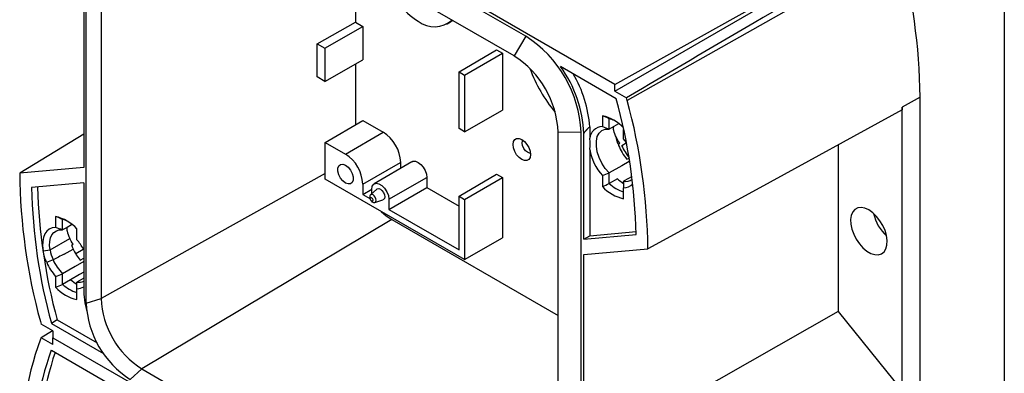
# Model space of a CAD drawing. Header units: millimetres. Extents: x 19 to 819, y 19 to 629.
# Tile 16 of 17: x 699 to 819, y 489 to 532. Entities that reach past the tile are written whole.
import ezdxf

# ---------------------------------------------------------------- set-up
doc = ezdxf.new("R2010")
doc.units = ezdxf.units.MM
doc.header["$LTSCALE"] = 3
doc.linetypes.add('SLD-Solid', pattern=[0])
doc.layers.add('TEXT', color=140, linetype='SLD-Solid', lineweight=25)

msp = doc.modelspace()

# ---------------------------------------------------------------- linework, layer by layer
for p, q in [((771.79, 524.06), (703.48, 563.49)), ((760.97, 529.9), (714.3, 556.84)), ((759.55, 527.51), (712.88, 554.45)), ((709.35, 551.94), (709.35, 498.05)), ((707.53, 497.47), (707.53, 551.36)), ((771.79, 524.06), (804.88, 542.51)), ((771.79, 523.24), (804.88, 542.35)), ((806.37, 540.79), (773.31, 522.1)), ((707.23, 538.47), (707.23, 513.97)), ((740.28, 538.63), (740.28, 531.62)), ((735.61, 528.99), (740.28, 531.62)), ((740.28, 531.62), (741.17, 531.11)), ((751.37, 531.38), (751.73, 531.58)), ((736.55, 528.45), (741.17, 531.11)), ((741.17, 531.11), (741.17, 527.03)), ((760.97, 529.9), (759.55, 527.51)), ((735.61, 524.96), (735.61, 528.99)), ((735.61, 528.99), (736.55, 528.45)), ((736.55, 528.45), (736.55, 524.41)), ((752.86, 525.57), (757.43, 528.26)), ((757.43, 528.26), (758.14, 527.85)), ((736.55, 524.41), (741.17, 527.03)), ((753.52, 525.19), (758.14, 527.85)), ((758.14, 527.85), (758.14, 520.91)), ((740.28, 526.53), (740.28, 519.16)), ((752.86, 525.57), (753.52, 525.19)), ((752.86, 518.68), (752.86, 525.57)), ((771.98, 522.32), (765.21, 526.22)), ((736.55, 524.41), (735.61, 524.96)), ((753.52, 525.19), (753.52, 518.29)), ((771.79, 523.24), (771.79, 524.06)), ((771.79, 523.24), (773.2, 522.43)), ((808.91, 522.51), (806.75, 521.3)), ((808.91, 487.64), (808.91, 522.51)), ((753.52, 518.29), (758.14, 520.91)), ((806.75, 486.43), (806.75, 521.3)), ((736.59, 517), (741.17, 519.68)), ((741.17, 519.68), (743.64, 518.25)), ((770.28, 520.25), (770.28, 518.93)), ((771.12, 518.61), (771.12, 519.89)), ((753.52, 518.29), (752.86, 518.68)), ((768.75, 518.88), (768.75, 517.51)), ((772.87, 517.43), (772.87, 518.59)), ((707.23, 518.02), (699.45, 513.27)), ((739.05, 515.58), (743.64, 518.25)), ((767.69, 518.26), (764.91, 518.23)), ((764.91, 464.34), (764.91, 518.23)), ((767.69, 464.37), (767.69, 518.26)), ((768.04, 505.25), (768.04, 518.06)), ((773.22, 516.98), (772.87, 517.43)), ((736.59, 512.55), (736.59, 517)), ((736.59, 517), (739.05, 515.58)), ((768.75, 516.16), (768.75, 505.66)), ((772.21, 516.78), (772.41, 516.9)), ((772.63, 516.63), (773.17, 516.94)), ((798.97, 516.7), (798.97, 496.46)), ((773.26, 514.96), (773.53, 515.11)), ((707.23, 513.97), (699.45, 513.27)), ((741.15, 511.94), (745.76, 514.58)), ((747.13, 514.65), (742.55, 511.98)), ((745.76, 514.58), (745.76, 513.85)), ((736.59, 513.24), (709.35, 498.05)), ((753.52, 502.78), (736.59, 512.55)), ((744.33, 510.1), (748.95, 512.74)), ((748.95, 512.74), (748.95, 511.52)), ((752.86, 510.46), (757.43, 513.15)), ((753.52, 510.08), (758.14, 512.74)), ((757.43, 513.15), (758.14, 512.74)), ((758.14, 512.74), (758.14, 505.4)), ((770.28, 512.97), (770.28, 511.64)), ((771.12, 512.01), (771.12, 513.29)), ((772.11, 512.58), (771.12, 512.01)), ((707.23, 512.08), (700.87, 511.52)), ((707.23, 512.08), (707.23, 499.27)), ((741.15, 511.94), (741.15, 510.69)), ((741.15, 510.69), (742.25, 511.33)), ((742.87, 511.32), (742.11, 510.63)), ((742.25, 510.75), (742.25, 511.3)), ((744.33, 508.85), (748.95, 511.52)), ((748.95, 511.52), (752.86, 509.26)), ((772.87, 512.17), (772.79, 512.12)), ((772.87, 510.15), (772.87, 511.48)), ((741.15, 510.69), (742.02, 510.19)), ((742.11, 510.63), (742.1, 510.62)), ((742.63, 509.72), (743.61, 510.03)), ((744.33, 510.1), (744.33, 508.85)), ((752.86, 510.46), (753.52, 510.08)), ((752.86, 503.93), (752.86, 510.46)), ((753.52, 510.08), (753.52, 502.78)), ((742.62, 509.71), (742.63, 509.72)), ((744.33, 508.85), (752.86, 503.93)), ((703.81, 508), (703.81, 506.67)), ((704.66, 506.36), (704.66, 507.64)), ((744.7, 507.64), (714.3, 489.47)), ((744.7, 507.64), (764.91, 495.98)), ((706.4, 505.18), (706.4, 506.5)), ((703.13, 503.94), (705.52, 505.34)), ((704.65, 506.36), (704.66, 506.36)), ((753.52, 502.78), (758.14, 505.4)), ((768.04, 505.25), (774.39, 505.81)), ((768.04, 505.25), (768.75, 505.66)), ((768.75, 505.66), (774.39, 506.16)), ((704.85, 503.41), (705.94, 504.04)), ((705.74, 504.52), (705.94, 504.64)), ((706.26, 503.5), (707.16, 504.02)), ((768.04, 503.36), (775.82, 504.06)), ((702.29, 503.83), (703.13, 503.94)), ((706.79, 502.71), (707.23, 502.95)), ((768.04, 478.86), (768.04, 503.36)), ((703.81, 500.72), (703.81, 499.39)), ((704.65, 499.75), (704.65, 501.03)), ((705.64, 500.32), (704.65, 499.75)), ((706.4, 500.03), (706.4, 500.02)), ((706.4, 497.89), (706.4, 499.22)), ((707.53, 497.47), (709.35, 498.05)), ((798.97, 496.46), (768.04, 478.86)), ((798.97, 496.46), (806.75, 486.79)), ((703.48, 494.09), (702.06, 494.9)), ((703.99, 495.44), (703.29, 495.01)), ((703.29, 495.01), (709.62, 491.36)), ((703.99, 495.44), (708.85, 492.63)), ((703.45, 494.12), (702.06, 493.27)), ((703.48, 492.45), (702.06, 493.27)), ((703.48, 494.09), (703.48, 493.27)), ((703.48, 493.27), (771.79, 453.84)), ((703.48, 492.45), (703.48, 493.27)), ((703.48, 493.27), (771.79, 453.84)), ((703.29, 491.75), (710.06, 487.84)), ((712.88, 488.19), (714.3, 489.47)), ((714.3, 489.47), (760.97, 462.53))]:
    msp.add_line(p, q)
at = {"flags": 128}
for points in [[(752.08, 531.82), (751.8, 531.62), (751.73, 531.58)], [(806.75, 520.95), (789.43, 511.49), (775.82, 504.06)], [(771.12, 513.29), (770.64, 513.85), (770.23, 514.49), (769.9, 515.17), (769.67, 515.87), (769.55, 516.55), (769.55, 517.17), (769.67, 517.71), (769.9, 518.14), (770.23, 518.45), (770.64, 518.6), (771.12, 518.61)], [(772.23, 519.26), (771.68, 518.94), (771.12, 518.61)], [(760.49, 514.92), (760.16, 515.17), (759.86, 515.51), (759.63, 515.92), (759.48, 516.35), (759.43, 516.75), (759.48, 517.1), (759.63, 517.36), (759.86, 517.49), (760.16, 517.5), (760.49, 517.37), (760.82, 517.12), (761.11, 516.77), (761.35, 516.37), (761.5, 515.94), (761.55, 515.53), (761.5, 515.18), (761.35, 514.93), (761.11, 514.79), (760.82, 514.79), (760.49, 514.92)], [(761.19, 515.8), (760.95, 516), (760.73, 516.28), (760.59, 516.61), (760.54, 516.93), (760.59, 517.19), (760.64, 517.27)], [(761.54, 515.71), (761.44, 515.71), (761.19, 515.8)], [(739.05, 512.07), (738.73, 512.32), (738.44, 512.67), (738.23, 513.08), (738.12, 513.5), (738.12, 513.87), (738.23, 514.16), (738.44, 514.33), (738.73, 514.36), (739.05, 514.24), (739.37, 513.99), (739.65, 513.63), (739.86, 513.22), (739.97, 512.81), (739.97, 512.43), (739.86, 512.14), (739.65, 511.97), (739.37, 511.95), (739.05, 512.07)], [(747.13, 514.65), (747.26, 514.71), (747.56, 514.71), (747.89, 514.58), (748.21, 514.33), (748.51, 513.99), (748.74, 513.58), (748.89, 513.15), (748.95, 512.74)], [(773.56, 514.7), (772.64, 514.17), (771.12, 513.29)], [(773.82, 512.82), (773.44, 512.6), (772.87, 512.28)], [(742.25, 511.3), (742.31, 511.68), (742.49, 511.93), (742.77, 512.04), (743.11, 511.99), (743.47, 511.78), (743.81, 511.44), (744.09, 511.01), (744.27, 510.55), (744.33, 510.1)], [(742.87, 511.32), (742.91, 511.35), (743.09, 511.39), (743.29, 511.31), (743.49, 511.15), (743.66, 510.92), (743.78, 510.65), (743.82, 510.4), (743.78, 510.18), (743.66, 510.05), (743.61, 510.03)], [(742.23, 509.9), (742.17, 509.95), (742.11, 510.02), (742.08, 510.11), (742.06, 510.19), (742.08, 510.25), (742.11, 510.29), (742.17, 510.3), (742.23, 510.28), (742.29, 510.23), (742.35, 510.16), (742.38, 510.07), (742.39, 509.99), (742.38, 509.93), (742.35, 509.89), (742.29, 509.88), (742.23, 509.9)], [(742.4, 510.62), (742.26, 510.67), (742.14, 510.65), (742.11, 510.63)], [(742.63, 509.72), (742.67, 509.73), (742.75, 509.83), (742.78, 509.98), (742.75, 510.16), (742.67, 510.34), (742.55, 510.51), (742.4, 510.62)], [(802.69, 508.79), (802.21, 509), (801.75, 509.09), (801.34, 509.04), (800.99, 508.86), (800.72, 508.56), (800.54, 508.14), (800.46, 507.64), (800.49, 507.07), (800.62, 506.46), (800.84, 505.84), (801.15, 505.23), (801.54, 504.67), (801.97, 504.19), (802.45, 503.8), (802.93, 503.52), (803.4, 503.37), (803.83, 503.35), (804.22, 503.46), (804.53, 503.71), (804.76, 504.07), (804.88, 504.53), (804.91, 505.07), (804.83, 505.67), (804.65, 506.28), (804.38, 506.9), (804.03, 507.49), (803.62, 508.01), (803.16, 508.45), (802.69, 508.79)], [(743.4, 508.62), (744.01, 508.1), (744.7, 507.64)], [(703.81, 506.67), (703.4, 506.62), (703.04, 506.47), (702.73, 506.22), (702.49, 505.88), (702.33, 505.45), (702.24, 504.96), (702.22, 504.42), (702.29, 503.83)], [(703.13, 503.94), (703.07, 504.48), (703.09, 504.98), (703.18, 505.42), (703.36, 505.79), (703.6, 506.07), (703.9, 506.27), (704.26, 506.36), (704.65, 506.36)], [(705.76, 507), (705.22, 506.68), (704.66, 506.36)], [(707.23, 502.52), (706.17, 501.91), (704.65, 501.03)], [(707.23, 501.24), (706.73, 500.95), (705.64, 500.31)], [(707.23, 500.49), (706.97, 500.35), (706.4, 500.03)]]:
    msp.add_lwpolyline(points, dxfattribs=at)
for centre, radius, start, end in [((736.77, 521.8), 72.14, 0.5626, 15.267), ((753.71, 540.78), 10.76, 202.8023, 237.257), ((749.85, 534.3), 3.23, 232.67, 311.445), ((753.1, 517.6), 14.61, 2.6055, 57.3945), ((753.33, 517.73), 11.59, 2.4871, 57.5129), ((778.2, 532.09), 17.8, 200.0642, 219.9156), ((753.05, 517.44), 15, 2.3614, 35.851), ((754.19, 517.9), 14.59, 3.8705, 30.6685), ((704.75, 504.04), 69.67, 1.4587, 15.2076), ((770.35, 521.32), 3.06, 14.8728, 21.2679), ((704.63, 503.36), 71.19, 0.5626, 15.267), ((749.78, 521.3), 56.98, 359.6444, 0.0003), ((769.09, 515.2), 5.19, 43.268, 76.7374), ((770.12, 516.39), 3.65, 63.2119, 73.9588), ((770.31, 517.35), 1.57, 91.2355, 174.4322), ((741.16, 514.37), 4.61, 2.6055, 57.3945), ((775.32, 517.35), 6.68, 190.3051, 221.0123), ((777.82, 518.81), 5.97, 201.2733, 220.1458), ((780.41, 520.3), 8.61, 205.2714, 217.0548), ((736.59, 511.73), 4.57, 2.6055, 57.3945), ((770.63, 513.97), 71.19, 180.5626, 195.267), ((775.87, 516.84), 5.68, 228.6156, 238.1401), ((773.1, 513.53), 1.27, 259.4675, 308.7526), ((770.52, 513.29), 69.67, 181.4587, 195.2076), ((771.42, 513.74), 69.86, 181.7692, 195.1853), ((774.06, 515.2), 5.19, 223.268, 256.7374), ((774.27, 515.44), 4.66, 227.5131, 252.4923), ((772.9, 512.9), 1.42, 268.711, 318.9872), ((702.62, 502.95), 5.19, 43.268, 76.7374), ((703.65, 504.14), 3.65, 63.2119, 73.9588), ((808.18, 509.39), 5.02, 191.6657, 228.3289), ((701.18, 500.69), 6.88, 29.1472, 40.713), ((711.35, 506.55), 5.97, 204.8643, 220.1454), ((709.08, 505.24), 6.95, 204.0232, 220.6559), ((708.84, 505.11), 5.84, 203.9281, 224.1877), ((707.59, 502.95), 5.19, 223.2511, 256.7543), ((707.8, 503.19), 4.66, 227.5132, 252.4922), ((709.4, 504.58), 5.68, 228.6159, 238.1289), ((706.63, 501.33), 1.33, 260.1581, 296.7024), ((706.42, 500.67), 1.45, 269.0854, 303.6018), ((719, 499.38), 11.77, 180.5369, 194.3541), ((720.02, 498.49), 10.68, 182.3869, 237.6131), ((719.11, 497.97), 11.59, 182.4871, 237.5129), ((704.91, 496.01), 3.06, 194.8728, 201.2679), ((702.82, 492.75), 0.918, 145.2292, 159.5086), ((742.22, 478.62), 42.78, 160.2571, 180.9364), ((741.54, 477.93), 40.67, 160.1471, 179.8572), ((742.68, 478.3), 41.1, 161.2969, 179.8007)]:
    msp.add_arc(centre, radius, start, end)
for points, knots in [([(806.02, 541.69), (800.26, 538.31), (789.33, 531.88), (778.38, 525.46), (773.2, 522.43)], [0, 0, 0, 0, 0.526691, 1, 1, 1, 1]), ([(768.04, 518.06), (768.04, 518.07), (768.04, 518.09), (768.05, 518.12), (768.07, 518.16), (768.09, 518.2), (768.12, 518.24), (768.15, 518.29), (768.19, 518.34), (768.24, 518.4), (768.3, 518.46), (768.36, 518.52), (768.42, 518.59), (768.49, 518.65), (768.57, 518.73), (768.66, 518.8), (768.72, 518.86), (768.75, 518.88)], [0, 0, 0, 0, 0.02945, 0.060811, 0.095676, 0.135218, 0.180245, 0.231308, 0.28878, 0.352927, 0.423937, 0.501949, 0.587069, 0.679377, 0.778936, 0.885797, 1, 1, 1, 1]), ([(771.99, 517.59), (771.85, 517.9), (771.62, 518.44), (771.65, 518.78), (771.66, 518.93)], [0, 0, 0, 0, 0.585102, 1, 1, 1, 1]), ([(768.75, 516.16), (768.76, 516.22), (768.78, 516.34), (768.79, 516.52), (768.81, 516.7), (768.81, 516.93), (768.8, 517.2), (768.77, 517.4), (768.75, 517.51)], [0, 0, 0, 0, 0.127176, 0.252504, 0.376933, 0.501447, 0.748934, 1, 1, 1, 1]), ([(772.21, 516.78), (772.18, 516.85), (772.16, 516.92), (772.07, 517.19), (772.02, 517.39), (771.99, 517.59)], [0.0049801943, 0.0049801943, 0.0049801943, 0.0049801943, 0.0052015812, 0.0052015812, 0.0058740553, 0.0058740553, 0.0058740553, 0.0058740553]), ([(742.11, 510.63), (742.08, 510.59), (742.02, 510.53), (741.99, 510.4), (741.99, 510.25), (742.04, 510.09), (742.13, 509.93), (742.25, 509.81), (742.36, 509.75), (742.45, 509.71), (742.54, 509.7), (742.6, 509.71), (742.63, 509.72)], [0, 0, 0, 0, 0.101764, 0.207236, 0.317232, 0.433279, 0.557402, 0.691796, 0.763839, 0.839167, 0.917886, 1, 1, 1, 1]), ([(705.19, 506.67), (705.18, 506.53), (705.15, 506.19), (705.38, 505.65), (705.52, 505.34)], [0, 0, 0, 0, 0.414898, 1, 1, 1, 1]), ([(705.74, 504.52), (705.76, 504.46), (705.79, 504.39), (705.84, 504.27), (705.86, 504.22), (705.9, 504.12), (705.92, 504.08), (705.94, 504.04)], [0, 0, 0, 0, 0.0002145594, 0.0002145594, 0.0004006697, 0.0004006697, 0.0005288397, 0.0005288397, 0.0005288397, 0.0005288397])]:
    msp.add_open_spline(points, degree=3, knots=knots)
for points in [[(771.12, 519.89), (770.85, 520.02), (770.56, 520.14), (770.28, 520.25)], [(770.28, 518.93), (770.56, 518.82), (770.85, 518.72), (771.12, 518.61)], [(772.41, 516.9), (772.24, 517.13), (772.1, 517.37), (771.99, 517.59)], [(772.21, 516.78), (772.22, 516.73), (772.24, 516.69), (772.26, 516.64)], [(770.28, 512.97), (770.56, 513.07), (770.85, 513.18), (771.12, 513.29)], [(770.28, 511.64), (770.56, 511.76), (770.85, 511.88), (771.12, 512.01)], [(772.87, 512.28), (772.87, 512.01), (772.87, 511.74), (772.87, 511.48)], [(704.66, 507.64), (704.38, 507.76), (704.1, 507.88), (703.81, 508)], [(704.65, 506.36), (704.38, 506.47), (704.09, 506.57), (703.81, 506.67)], [(705.94, 504.64), (705.77, 504.88), (705.63, 505.11), (705.52, 505.34)], [(702.73, 502.41), (702.52, 502.89), (702.37, 503.36), (702.29, 503.83)], [(703.13, 503.94), (703.2, 503.54), (703.32, 503.14), (703.5, 502.74)], [(704.84, 503.41), (704.4, 503.19), (703.95, 502.96), (703.5, 502.74)], [(704.84, 503.41), (704.84, 503.41), (704.84, 503.41), (704.85, 503.41)], [(703.5, 502.74), (703.25, 502.63), (702.99, 502.52), (702.73, 502.41)], [(703.81, 500.72), (704.09, 500.82), (704.38, 500.92), (704.65, 501.03)], [(703.81, 499.39), (704.09, 499.51), (704.38, 499.63), (704.65, 499.75)], [(706.4, 499.22), (706.4, 499.5), (706.4, 499.76), (706.4, 500.02)]]:
    msp.add_open_spline(points, degree=3)
at = {"layer": 'TEXT'}
msp.add_line((819.15, 628.65), (819.15, 19.05), dxfattribs=at)

doc.saveas('drawing.dxf')
